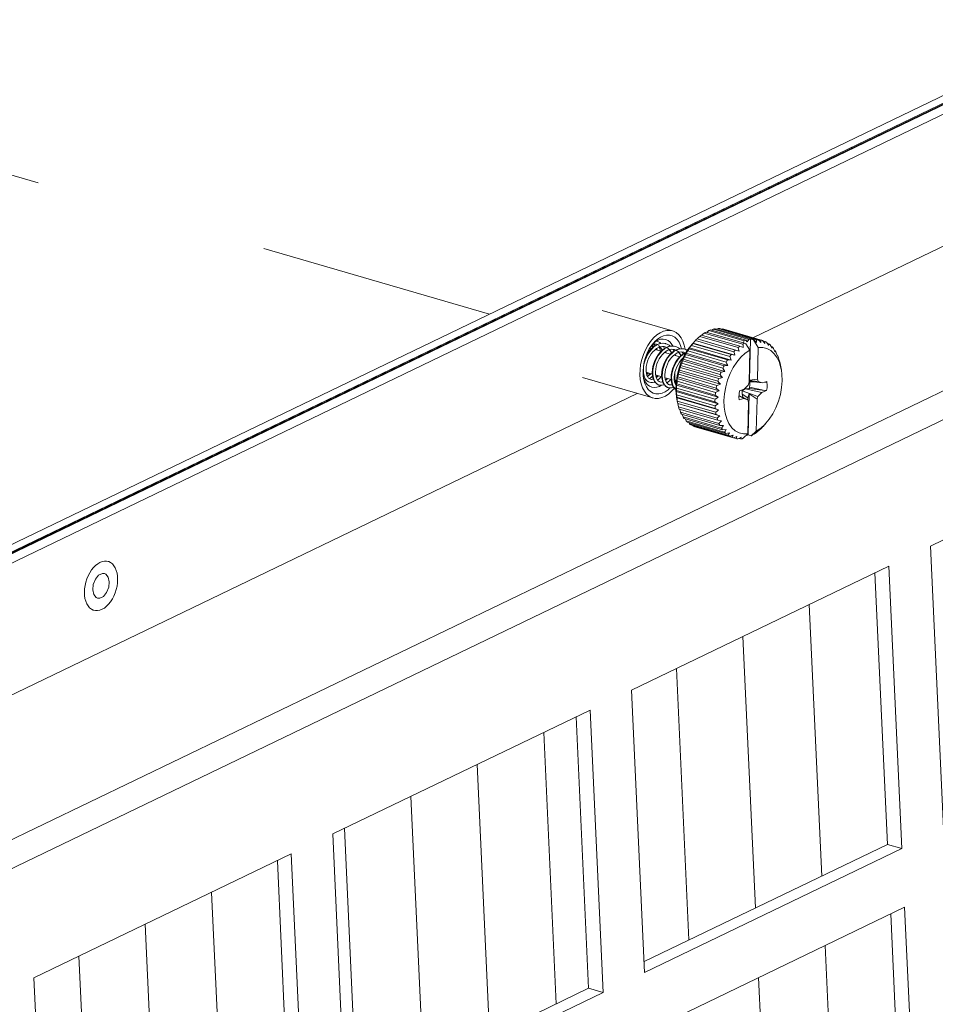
# Model space of a CAD drawing. Header units: millimetres. Extents: x 3925 to 5043, y -86 to 778.
# Tile 166 of 256: x 4690 to 4708, y 94 to 113. Entities that reach past the tile are written whole.
import ezdxf

# ---------------------------------------------------------------- set-up
doc = ezdxf.new("R2010")
doc.units = ezdxf.units.MM
doc.header["$LTSCALE"] = 46.255
doc.linetypes.add('DASHED', pattern=[0.2, 0.1, -0.1])
doc.layers.get('0').update_dxf_attribs({"linetype": 'CONTINUOUS'})
for name, color, linetype in [('H30K-FOG-FILDXF_CONTINUOUS_LINE', 7, 'CONTINUOUS'), ('H30K-SPONGE-DXF_CONTINUOUS_LINE', 7, 'CONTINUOUS'), ('PIN-D3_L3-T1DXF_CONTINUOUS_LINE', 7, 'CONTINUOUS'), ('SW3DPS-52-39DXF_CONTINUOUS_LINE', 7, 'CONTINUOUS')]:
    doc.layers.add(name, color=color, linetype=linetype)

msp = doc.modelspace()

# ---------------------------------------------------------------- linework, layer by layer
at = {"color": 4, "linetype": 'DASHED', "lineweight": 0}
msp.add_line((4699.5398, 107.6591), (4627.91, 128.4934), dxfattribs=at)
at = {"layer": 'H30K-FOG-FILDXF_CONTINUOUS_LINE', "color": 7, "linetype": 'Continuous', "lineweight": 0}
for p, q in [((4676.8592, 96.5845), (4727.7182, 121.0907)), ((4677.1428, 96.502), (4728.0017, 121.0083)), ((4727.4253, 118.1349), (4704.7192, 107.1941)), ((4680.4558, 92.6547), (4732.2943, 117.6329)), ((4680.7552, 92.2259), (4732.5938, 117.2042)), ((4702.4448, 106.0982), (4683.8205, 97.1241)), ((4713.2708, 105.5338), (4708.2094, 103.095)), ((4708.2094, 103.095), (4708.4652, 97.5375)), ((4707.393, 102.7017), (4702.3316, 100.2628)), ((4707.6488, 97.1441), (4707.393, 102.7017)), ((4707.3653, 97.2266), (4707.1194, 102.5698)), ((4691.7439, 102.3421), (4691.7323, 102.2342)), ((4691.7855, 102.4443), (4691.7439, 102.3421)), ((4705.8274, 101.9473), (4706.0733, 96.6041)), ((4704.5212, 101.3179), (4704.7671, 95.9747)), ((4703.2151, 100.6885), (4703.461, 95.3453)), ((4702.3316, 100.2628), (4702.5874, 94.7053)), ((4701.5153, 99.8695), (4696.4539, 97.4307)), ((4701.771, 94.312), (4701.5153, 99.8695)), ((4701.4875, 94.3944), (4701.2416, 99.7376)), ((4700.6027, 99.4298), (4700.8486, 94.0866)), ((4699.2966, 98.8004), (4699.5425, 93.4572)), ((4697.9904, 98.171), (4698.2363, 92.8278)), ((4696.6842, 97.5417), (4696.9301, 92.1985)), ((4696.4539, 97.4307), (4696.7096, 91.8731)), ((4702.5775, 94.9197), (4707.3653, 97.2266)), ((4702.5874, 94.7053), (4707.6488, 97.1441)), ((4707.6488, 97.1441), (4707.3653, 97.2266)), ((4695.6375, 97.0373), (4690.5761, 94.5985)), ((4695.6098, 91.5623), (4695.3638, 96.9054)), ((4695.8933, 91.4798), (4695.6375, 97.0373)), ((4694.0719, 96.2829), (4694.3178, 90.9397)), ((4707.702, 95.9888), (4702.6406, 93.55)), ((4707.9577, 90.4313), (4707.702, 95.9888)), ((4707.6742, 90.5137), (4707.4283, 95.8569)), ((4692.7657, 95.6535), (4693.0116, 90.3104)), ((4706.1364, 95.2344), (4706.3823, 89.8912)), ((4691.4596, 95.0242), (4691.7055, 89.681)), ((4690.5761, 94.5985), (4690.8319, 89.041)), ((4704.8302, 94.605), (4705.0761, 89.2618)), ((4696.6998, 92.0875), (4701.4875, 94.3944)), ((4701.771, 94.312), (4701.4875, 94.3944)), ((4696.7096, 91.8731), (4701.771, 94.312))]:
    msp.add_line(p, q, dxfattribs=at)
for points in [[(4691.9654, 102.5527), (4691.9216, 102.5554), (4691.8489, 102.5204), (4691.7855, 102.4443)], [(4692.0589, 102.3915), (4692.0381, 102.4839), (4691.9891, 102.5424), (4691.9654, 102.5527)], [(4691.8258, 102.073), (4691.8696, 102.0703), (4691.9423, 102.1053), (4692.0057, 102.1814), (4692.0473, 102.2836), (4692.0589, 102.3915)], [(4691.7323, 102.2342), (4691.7531, 102.1418), (4691.8021, 102.0833), (4691.8258, 102.073)]]:
    msp.add_lwpolyline(points, dxfattribs=at)
at = {"layer": 'H30K-SPONGE-DXF_CONTINUOUS_LINE', "color": 7, "linetype": 'Continuous', "lineweight": 0}
for p, q in [((4676.7519, 96.6788), (4727.4475, 121.1064)), ((4676.9409, 96.6238), (4727.6365, 121.0514)), ((4676.9692, 96.6156), (4727.6649, 121.0432)), ((4676.9787, 96.6128), (4727.6743, 121.0404)), ((4727.68, 121.0388), (4676.9844, 96.6112)), ((4676.9844, 96.6112), (4727.68, 121.0388))]:
    msp.add_line(p, q, dxfattribs=at)
at = {"layer": 'PIN-D3_L3-T1DXF_CONTINUOUS_LINE', "color": 7, "linetype": 'Continuous', "lineweight": 0}
for points in [[(4691.756, 101.8328), (4691.7441, 101.8366), (4691.706, 101.8554), (4691.6715, 101.8827), (4691.6411, 101.9181), (4691.6154, 101.9608), (4691.595, 102.01), (4691.5802, 102.0649), (4691.5713, 102.1244), (4691.5684, 102.1874), (4691.5716, 102.2527), (4691.5808, 102.3192), (4691.5959, 102.3856), (4691.6166, 102.4506), (4691.6424, 102.513), (4691.673, 102.5717), (4691.7078, 102.6256), (4691.746, 102.6736), (4691.787, 102.715), (4691.8301, 102.7488), (4691.8744, 102.7745)], [(4692.0352, 102.793), (4692.0062, 102.799), (4691.9632, 102.7999), (4691.919, 102.7917), (4691.8744, 102.7745)], [(4691.9168, 101.8512), (4691.9611, 101.8769), (4692.0042, 101.9107), (4692.0452, 101.9521), (4692.0834, 102.0001), (4692.1182, 102.054), (4692.1488, 102.1127), (4692.1746, 102.1752), (4692.1953, 102.2402), (4692.2104, 102.3065), (4692.2196, 102.373), (4692.2228, 102.4383), (4692.2199, 102.5013), (4692.211, 102.5608), (4692.1962, 102.6157), (4692.1758, 102.665), (4692.1501, 102.7077), (4692.1197, 102.743), (4692.0852, 102.7703), (4692.0471, 102.7891), (4692.0352, 102.793)], [(4691.9168, 101.8512), (4691.8722, 101.8341), (4691.828, 101.8258), (4691.785, 101.8267), (4691.756, 101.8328)]]:
    msp.add_lwpolyline(points, dxfattribs=at)
at = {"layer": 'SW3DPS-52-39DXF_CONTINUOUS_LINE', "color": 7, "linetype": 'Continuous', "lineweight": 0}
for p, q in [((4701.7516, 107.7318), (4703.1367, 107.3289)), ((4703.8521, 107.3343), (4704.5468, 107.1323)), ((4703.8869, 107.3478), (4704.5815, 107.1458)), ((4703.9434, 107.3641), (4703.9075, 107.3418)), ((4703.9434, 107.3641), (4704.638, 107.1621)), ((4703.9778, 107.3705), (4704.7339, 107.1506)), ((4704.0332, 107.3751), (4704.0074, 107.3619)), ((4704.0332, 107.3751), (4704.7892, 107.1552)), ((4704.0665, 107.3743), (4704.8226, 107.1544)), ((4704.1198, 107.3672), (4704.1079, 107.3623)), ((4704.1198, 107.3672), (4704.8759, 107.1473)), ((4704.1491, 107.3599), (4704.9052, 107.14)), ((4702.8223, 107.1309), (4702.822, 107.131)), ((4702.8455, 107.1227), (4702.822, 107.131)), ((4703.5741, 107.1251), (4703.5425, 107.0899)), ((4703.5876, 107.1399), (4703.5741, 107.1251)), ((4703.5876, 107.1399), (4704.3437, 106.92)), ((4703.6222, 107.172), (4703.6193, 107.1725)), ((4703.6193, 107.1725), (4704.3754, 106.9526)), ((4704.4451, 106.9327), (4703.6222, 107.172)), ((4703.6725, 107.2211), (4704.4286, 107.0012)), ((4703.7059, 107.2479), (4704.462, 107.0279)), ((4703.7613, 107.2863), (4704.5174, 107.0664)), ((4703.7957, 107.3067), (4704.5517, 107.0868)), ((4704.5279, 107.0937), (4704.5468, 107.1323)), ((4704.5815, 107.1458), (4704.6078, 107.1125)), ((4704.6078, 107.1125), (4704.638, 107.1621)), ((4704.6507, 106.3586), (4704.6699, 107.1681)), ((4704.6699, 107.1681), (4704.7313, 107.1502)), ((4704.7313, 107.1502), (4704.7339, 107.1506)), ((4704.823, 107.0029), (4704.7313, 107.1502)), ((4704.7339, 107.1506), (4704.7891, 107.1011)), ((4704.8226, 107.1544), (4704.845, 107.13)), ((4704.845, 107.13), (4704.873, 107.0991)), ((4704.9052, 107.14), (4704.9076, 107.1393)), ((4704.9076, 107.1393), (4704.934, 107.1041)), ((4704.9117, 107.1338), (4704.9576, 107.1205)), ((4702.7254, 106.9806), (4702.6901, 106.9908)), ((4702.7277, 107.0483), (4702.7728, 107.1035)), ((4702.7944, 107.0377), (4702.7487, 107.0035)), ((4702.7493, 107.0755), (4702.7515, 107.0759)), ((4702.7515, 107.0759), (4702.7897, 107.0735)), ((4702.7519, 106.9179), (4702.787, 106.9528)), ((4702.7728, 107.1035), (4702.781, 107.1124)), ((4702.787, 106.9528), (4702.8239, 106.9813)), ((4702.7897, 107.0735), (4702.8047, 107.0699)), ((4702.8421, 107.0632), (4702.7944, 107.0377)), ((4702.9104, 106.9267), (4702.7962, 106.9599)), ((4702.8047, 107.0699), (4702.804, 107.0701)), ((4702.8323, 107.058), (4702.8047, 107.0699)), ((4702.8201, 106.9783), (4702.8278, 106.9507)), ((4702.8239, 106.9813), (4702.8617, 107.0025)), ((4702.8904, 107.0793), (4702.8421, 107.0632)), ((4702.9382, 107.0857), (4702.8904, 107.0793)), ((4702.9339, 106.9499), (4702.8913, 106.908)), ((4702.9382, 107.0222), (4702.9755, 107.0195)), ((4703.0015, 107.0787), (4702.9568, 107.085)), ((4702.98, 106.9842), (4702.9597, 107.0206)), ((4702.9755, 107.0195), (4702.9898, 107.0161)), ((4702.9898, 107.0161), (4702.989, 107.0163)), ((4703.027, 107.0002), (4702.9898, 107.0161)), ((4703.007, 107.0772), (4703.0015, 107.0787)), ((4703.0073, 107.0771), (4703.007, 107.0772)), ((4703.0306, 107.0688), (4703.007, 107.0772)), ((4703.1235, 106.9684), (4703.1606, 106.9657)), ((4703.1651, 106.9304), (4703.1447, 106.9668)), ((4703.1606, 106.9657), (4703.1748, 106.9623)), ((4703.192, 107.0234), (4703.1623, 107.0296)), ((4703.1748, 106.9623), (4703.174, 106.9625)), ((4703.2137, 106.9454), (4703.1748, 106.9623)), ((4703.1923, 107.0233), (4703.192, 107.0234)), ((4703.2158, 107.0149), (4703.192, 107.0234)), ((4703.3773, 106.9695), (4703.377, 106.9696)), ((4703.4005, 106.9612), (4703.377, 106.9696)), ((4703.4282, 106.946), (4703.4005, 106.9612)), ((4703.4357, 106.936), (4704.1918, 106.7161)), ((4703.4623, 106.9785), (4704.2184, 106.7586)), ((4704.2914, 106.7553), (4703.4685, 106.9946)), ((4703.5081, 107.0442), (4704.2642, 106.8243)), ((4703.522, 107.0679), (4703.5422, 107.0902)), ((4703.5376, 107.0822), (4704.2937, 106.8623)), ((4704.3654, 106.8506), (4703.5425, 107.0899)), ((4704.3754, 106.9526), (4704.4451, 106.9327)), ((4704.462, 107.0279), (4704.529, 106.9999)), ((4704.5517, 107.0868), (4704.5793, 107.0713)), ((4704.5793, 107.0713), (4704.6569, 106.9466)), ((4704.6421, 106.3221), (4704.6569, 106.9466)), ((4704.823, 107.0029), (4704.8082, 106.3784)), ((4704.934, 107.1041), (4704.9527, 107.079)), ((4704.9871, 107.1054), (4704.9998, 107.085)), ((4705.0693, 106.9412), (4704.9933, 106.9827)), ((4704.9998, 107.085), (4705.0329, 107.0754)), ((4704.9998, 107.085), (4705.0268, 107.0412)), ((4705.0595, 107.0536), (4705.077, 107.0196)), ((4705.077, 107.0196), (4705.1003, 107.0128)), ((4705.077, 107.0196), (4705.0936, 106.9865)), ((4705.1235, 106.9847), (4705.1428, 106.9386)), ((4705.1428, 106.9386), (4705.1584, 106.9341)), ((4705.1428, 106.9386), (4705.1521, 106.9159)), ((4702.8913, 106.908), (4702.8526, 106.8597)), ((4702.9372, 106.8644), (4702.9723, 106.8993)), ((4703.0954, 106.8729), (4702.9812, 106.9061)), ((4703.0081, 106.8983), (4703.0026, 106.9226)), ((4703.1217, 106.81), (4703.1567, 106.845)), ((4703.2804, 106.8191), (4703.1663, 106.8523)), ((4703.1931, 106.8445), (4703.1875, 106.8687)), ((4703.3068, 106.7563), (4703.3401, 106.7895)), ((4703.308, 106.9145), (4703.3453, 106.9119)), ((4703.35, 106.8766), (4703.3297, 106.913)), ((4703.337, 106.7397), (4704.0931, 106.5197)), ((4704.1662, 106.5325), (4703.3433, 106.7719)), ((4703.3453, 106.9119), (4703.3597, 106.9085)), ((4703.3597, 106.9085), (4703.3591, 106.9087)), ((4703.3875, 106.8966), (4703.3597, 106.9085)), ((4703.3718, 106.8174), (4704.1279, 106.5975)), ((4703.395, 106.8636), (4704.1511, 106.6437)), ((4703.402, 106.9034), (4703.3972, 106.9018)), ((4704.2246, 106.6485), (4703.4017, 106.8879)), ((4704.2184, 106.7586), (4704.2914, 106.7553)), ((4704.2937, 106.8623), (4704.3654, 106.8506)), ((4705.1778, 106.9002), (4705.1897, 106.865)), ((4705.1897, 106.865), (4705.2009, 106.8308)), ((4705.1968, 106.8434), (4705.2062, 106.8406)), ((4705.2214, 106.8016), (4705.2306, 106.7668)), ((4705.2306, 106.7668), (4705.2392, 106.7328)), ((4702.741, 106.5677), (4702.7378, 106.5091)), ((4703.2741, 106.5583), (4704.0301, 106.3383)), ((4703.2893, 106.6091), (4704.0454, 106.3892)), ((4704.1174, 106.4094), (4703.2945, 106.6488)), ((4703.3176, 106.6907), (4704.0736, 106.4708)), ((4704.1511, 106.6437), (4704.2246, 106.6485)), ((4705.2385, 106.7355), (4705.2427, 106.7343)), ((4705.2662, 106.6239), (4705.2667, 106.6217)), ((4705.2779, 106.5572), (4705.2667, 106.6217)), ((4701.3675, 106.4115), (4702.7527, 106.0086)), ((4702.5575, 106.5022), (4702.5667, 106.4565)), ((4702.5586, 106.4666), (4702.5636, 106.4721)), ((4702.5714, 106.4439), (4702.5603, 106.4409)), ((4702.5607, 106.4382), (4702.5724, 106.4414)), ((4702.579, 106.3755), (4702.5615, 106.4319)), ((4702.5797, 106.422), (4702.5647, 106.4216)), ((4702.5667, 106.4565), (4702.5835, 106.4116)), ((4702.5835, 106.4116), (4702.6064, 106.374)), ((4702.7397, 106.4804), (4702.6199, 106.5152)), ((4702.6343, 106.4538), (4702.6236, 106.4901)), ((4702.649, 106.4238), (4702.6343, 106.4538)), ((4702.6674, 106.4004), (4702.649, 106.4238)), ((4702.6895, 106.3841), (4702.6674, 106.4004)), ((4702.7042, 106.3783), (4702.6895, 106.3841)), ((4702.703, 106.3786), (4702.7042, 106.3783)), ((4702.7378, 106.5091), (4702.7414, 106.4536)), ((4702.7414, 106.4536), (4702.7517, 106.4027)), ((4702.7517, 106.4027), (4702.7685, 106.3579)), ((4702.8087, 106.436), (4702.8025, 106.478)), ((4702.9247, 106.4266), (4702.8049, 106.4614)), ((4702.8195, 106.3996), (4702.8087, 106.436)), ((4703.1097, 106.3728), (4702.9899, 106.4076)), ((4703.0044, 106.3461), (4702.9937, 106.3822)), ((4703.1742, 106.4505), (4703.1747, 106.4476)), ((4703.1747, 106.4476), (4703.1856, 106.3847)), ((4703.1943, 106.3482), (4703.1749, 106.3538)), ((4703.18, 106.4644), (4703.1844, 106.5133)), ((4704.0523, 106.1518), (4703.2294, 106.3911)), ((4703.2422, 106.4228), (4703.9982, 106.2028)), ((4703.2529, 106.4745), (4704.009, 106.2545)), ((4704.0792, 106.2817), (4703.2563, 106.521)), ((4704.0931, 106.5197), (4704.1662, 106.5325)), ((4704.6428, 106.3524), (4704.8239, 106.3314)), ((4704.6434, 106.3803), (4704.6507, 106.3586)), ((4704.6507, 106.3586), (4704.8082, 106.3784)), ((4704.8082, 106.3784), (4704.8239, 106.3314)), ((4702.6633, 106.3266), (4702.6857, 106.3176)), ((4702.6656, 106.3251), (4702.686, 106.3175)), ((4702.6857, 106.3176), (4702.686, 106.3175)), ((4702.8079, 106.3052), (4702.836, 106.2802)), ((4702.836, 106.2802), (4702.8707, 106.2637)), ((4702.8505, 106.2714), (4702.871, 106.2636)), ((4702.8707, 106.2637), (4702.871, 106.2636)), ((4702.888, 106.3248), (4702.8892, 106.3245)), ((4702.937, 106.3481), (4702.9538, 106.3034)), ((4703.0356, 106.2175), (4703.056, 106.2098)), ((4703.0557, 106.2099), (4703.056, 106.2098)), ((4703.073, 106.271), (4703.0742, 106.2707)), ((4703.1217, 106.2953), (4703.1386, 106.2502)), ((4703.1965, 106.3425), (4703.1814, 106.3193)), ((4704.0372, 106.0222), (4703.2143, 106.2615)), ((4703.2166, 106.2035), (4703.9727, 105.9836)), ((4703.2225, 106.2868), (4703.9786, 106.0669)), ((4703.2285, 106.3384), (4703.9846, 106.1185)), ((4704.0523, 106.1518), (4703.9982, 106.2028)), ((4704.4524, 106.1515), (4704.5456, 106.1854)), ((4704.5638, 106.1866), (4704.5439, 106.1752)), ((4704.5456, 106.1854), (4704.6239, 106.2637)), ((4704.6468, 106.1958), (4704.5638, 106.1866)), ((4704.8952, 106.1191), (4704.5638, 106.1866)), ((4704.6239, 106.2637), (4704.6421, 106.3221)), ((4704.8996, 106.3053), (4704.6425, 106.3417)), ((4704.6468, 106.1958), (4704.9535, 106.1574)), ((4704.9535, 106.1574), (4704.6505, 106.2207)), ((4704.6536, 106.3401), (4704.6547, 106.329)), ((4704.7485, 106.3267), (4704.6547, 106.329)), ((4704.8239, 106.3314), (4704.8996, 106.3053)), ((4704.8996, 106.3053), (4704.9929, 106.3346)), ((4704.9945, 106.3207), (4704.952, 106.3217)), ((4704.9535, 106.1574), (4704.9541, 106.1573)), ((4704.9541, 106.1573), (4704.9884, 106.153)), ((4704.9929, 106.3346), (4704.9945, 106.3207)), ((4704.0342, 105.8955), (4703.2113, 106.1349)), ((4703.2154, 106.153), (4703.9715, 105.9331)), ((4703.2174, 106.0724), (4703.9735, 105.8525)), ((4703.2178, 106.0223), (4703.2308, 105.9477)), ((4703.2205, 106.0188), (4703.2204, 106.0135)), ((4704.0433, 105.7742), (4703.2204, 106.0135)), ((4703.221, 106.0241), (4703.2205, 106.0188)), ((4703.221, 106.0241), (4703.9771, 105.8042)), ((4704.0372, 106.0222), (4703.9786, 106.0669)), ((4704.4481, 105.9701), (4704.4432, 106.0281)), ((4704.4438, 106.0509), (4704.5412, 105.9992)), ((4704.444, 106.06), (4704.617, 105.9732)), ((4704.5412, 105.9992), (4704.4481, 105.9701)), ((4704.6196, 106.0133), (4704.5042, 106.0834)), ((4704.817, 106.0409), (4704.5083, 106.1523)), ((4704.617, 105.9732), (4704.5412, 105.9992)), ((4704.6327, 105.9261), (4704.617, 105.9732)), ((4704.6196, 106.0133), (4704.6181, 105.9699)), ((4704.6444, 106.093), (4704.6196, 106.0133)), ((4704.6252, 105.2834), (4704.6444, 106.093)), ((4704.7988, 105.9824), (4704.6444, 106.093)), ((4704.7988, 105.9824), (4704.784, 105.3579)), ((4704.817, 106.0409), (4704.7988, 105.9824)), ((4704.8952, 106.1191), (4704.817, 106.0409)), ((4704.9884, 106.153), (4704.8952, 106.1191)), ((4703.2309, 105.9477), (4703.987, 105.7278)), ((4703.2327, 105.937), (4703.2309, 105.9477)), ((4703.2393, 105.9024), (4703.9954, 105.6825)), ((4704.0645, 105.6605), (4703.2416, 105.8999)), ((4703.2568, 105.8318), (4704.0129, 105.6118)), ((4703.2699, 105.7905), (4704.026, 105.5706)), ((4704.0342, 105.8955), (4703.9715, 105.9331)), ((4704.0433, 105.7742), (4703.9771, 105.8042)), ((4704.6179, 105.3017), (4704.6327, 105.9261)), ((4703.2947, 105.7269), (4704.0508, 105.507)), ((4703.3121, 105.6904), (4704.0682, 105.4705)), ((4703.3438, 105.6351), (4704.0999, 105.4152)), ((4703.3652, 105.6041), (4704.1213, 105.3842)), ((4703.3844, 105.5985), (4703.4031, 105.5583)), ((4704.0645, 105.6605), (4703.9954, 105.6825)), ((4703.4031, 105.5583), (4704.1592, 105.3383)), ((4703.4281, 105.5333), (4704.1842, 105.3133)), ((4703.456, 105.5251), (4703.4715, 105.4977)), ((4703.4715, 105.4977), (4704.2276, 105.2778)), ((4703.4996, 105.4793), (4704.2557, 105.2594)), ((4703.5386, 105.4679), (4703.5476, 105.4548)), ((4703.5476, 105.4548), (4704.3037, 105.2349)), ((4703.5783, 105.4433), (4704.3344, 105.2233)), ((4704.0972, 105.5568), (4704.026, 105.5706)), ((4704.1409, 105.465), (4704.0682, 105.4705)), ((4704.1947, 105.387), (4704.1213, 105.3842)), ((4704.8501, 105.3819), (4704.8337, 105.3673)), ((4704.8663, 105.3971), (4704.8501, 105.3819)), ((4704.9738, 105.5116), (4704.9177, 105.4499)), ((4704.2182, 105.3183), (4704.1842, 105.3133)), ((4704.2575, 105.3241), (4704.2182, 105.3183)), ((4704.3281, 105.2778), (4704.2557, 105.2594)), ((4704.3679, 105.2353), (4704.3344, 105.2233)), ((4704.3375, 105.2245), (4704.3861, 105.2103)), ((4704.4052, 105.2488), (4704.3679, 105.2353)), ((4704.4381, 105.2148), (4704.4188, 105.2059)), ((4704.4872, 105.2377), (4704.4381, 105.2148)), ((4704.4381, 105.2148), (4704.4732, 105.2046)), ((4704.5355, 105.2235), (4704.5072, 105.2075)), ((4704.6179, 105.3017), (4704.5355, 105.2235)), ((4704.5848, 105.2702), (4704.5931, 105.2678)), ((4704.5931, 105.2678), (4704.5879, 105.2732)), ((4704.6252, 105.2834), (4704.6866, 105.2656)), ((4704.6866, 105.2656), (4704.784, 105.3579)), ((4704.6892, 105.2669), (4704.6866, 105.2656)), ((4704.7348, 105.3031), (4704.7453, 105.3)), ((4704.7623, 105.3115), (4704.7453, 105.3)), ((4704.7792, 105.3236), (4704.7623, 105.3115)), ((4704.8286, 105.3687), (4704.8337, 105.3673))]:
    msp.add_line(p, q, dxfattribs=at)
for points in [[(4702.9602, 107.3219), (4702.893, 107.2919), (4702.827, 107.248), (4702.7635, 107.1912), (4702.7042, 107.1226), (4702.6502, 107.044)], [(4703.1367, 107.3289), (4703.092, 107.3378), (4703.027, 107.3373), (4702.9602, 107.3219)], [(4703.3858, 106.9665), (4703.369, 107.0491), (4703.3419, 107.1272), (4703.3059, 107.1951), (4703.2619, 107.2511), (4703.2108, 107.2942), (4703.1538, 107.3233), (4703.1367, 107.3289)], [(4703.8521, 107.3343), (4703.8218, 107.3121), (4703.8092, 107.3027)], [(4703.8521, 107.3343), (4703.8695, 107.3414), (4703.8869, 107.3478)], [(4703.9434, 107.3641), (4703.9606, 107.3677), (4703.9778, 107.3705)], [(4704.0332, 107.3751), (4704.0499, 107.3751), (4704.0665, 107.3743)], [(4704.1198, 107.3672), (4704.1357, 107.3635), (4704.1491, 107.3599)], [(4702.7511, 107.077), (4702.7977, 107.1155), (4702.8501, 107.1458), (4702.9029, 107.1637), (4702.9547, 107.1687), (4703.002, 107.1613)], [(4702.781, 107.1124), (4702.8383, 107.1653), (4702.8982, 107.2059), (4702.959, 107.2331), (4703.0195, 107.2465), (4703.078, 107.2458), (4703.1333, 107.2309), (4703.184, 107.2023), (4703.2289, 107.1605), (4703.2669, 107.1065), (4703.2967, 107.0424), (4703.3155, 106.9775)], [(4703.002, 107.1613), (4703.0496, 107.1399), (4703.0902, 107.1069), (4703.1246, 107.0626), (4703.1407, 107.0306)], [(4703.5876, 107.1399), (4703.6033, 107.1565), (4703.6193, 107.1725)], [(4703.6725, 107.2211), (4703.6469, 107.1963), (4703.6222, 107.172)], [(4703.6725, 107.2211), (4703.6891, 107.2348), (4703.7059, 107.2479)], [(4703.7613, 107.2863), (4703.7332, 107.2626), (4703.7135, 107.2457)], [(4703.7613, 107.2863), (4703.7784, 107.2968), (4703.7957, 107.3067)], [(4704.5815, 107.1458), (4704.5641, 107.1394), (4704.5468, 107.1323)], [(4704.6699, 107.1681), (4704.6539, 107.1654), (4704.638, 107.1621)], [(4704.7891, 107.1011), (4704.7893, 107.1278), (4704.7892, 107.1552)], [(4704.7892, 107.1552), (4704.806, 107.1552), (4704.8226, 107.1544)], [(4704.873, 107.0991), (4704.8746, 107.1228), (4704.8759, 107.1473)], [(4704.8759, 107.1473), (4704.8918, 107.1436), (4704.9052, 107.14)], [(4702.6502, 107.044), (4702.6028, 106.9569), (4702.563, 106.8635), (4702.5318, 106.7656), (4702.5097, 106.6656), (4702.4974, 106.5657)], [(4702.5564, 106.5372), (4702.5632, 106.6269), (4702.5795, 106.7179), (4702.6047, 106.8075), (4702.6382, 106.8934), (4702.6796, 106.9747), (4702.7277, 107.0483)], [(4702.7709, 107.012), (4702.7282, 106.9719), (4702.6889, 106.9249), (4702.6538, 106.872), (4702.6236, 106.8146), (4702.5991, 106.7541), (4702.5808, 106.6923), (4702.5691, 106.6309), (4702.5641, 106.5711)], [(4702.7487, 107.0035), (4702.7062, 106.9617), (4702.6677, 106.9135), (4702.6338, 106.8601), (4702.6052, 106.8028), (4702.5982, 106.7842)], [(4702.7344, 106.9894), (4702.7338, 107.0057), (4702.7271, 107.0475)], [(4702.7364, 107.059), (4702.755, 107.031), (4702.7626, 107.0139)], [(4702.7678, 107.0178), (4702.7654, 107.0232), (4702.7421, 107.058), (4702.7385, 107.0615)], [(4702.932, 106.937), (4702.8908, 106.8927), (4702.8536, 106.842), (4702.8212, 106.7865), (4702.7941, 106.727), (4702.773, 106.6655), (4702.7584, 106.6035), (4702.7504, 106.5426), (4702.7492, 106.4842)], [(4702.7534, 107.0758), (4702.7572, 107.0735), (4702.7823, 107.0485), (4702.7911, 107.0352)], [(4702.7941, 107.0375), (4702.7828, 107.0525), (4702.7559, 107.0756)], [(4702.863, 107.0674), (4702.8161, 107.0441), (4702.7709, 107.012)], [(4702.804, 107.0701), (4702.8196, 107.0647), (4702.832, 107.0578)], [(4702.8371, 106.9481), (4702.8271, 106.9801), (4702.826, 106.9824)], [(4702.9081, 107.0817), (4702.886, 107.1004), (4702.8455, 107.1227)], [(4702.8617, 107.0025), (4702.8999, 107.0163), (4702.9382, 107.0222)], [(4702.933, 106.949), (4702.9305, 106.9553), (4702.9064, 106.9953), (4702.8773, 107.0281), (4702.8618, 107.0396)], [(4702.9568, 107.085), (4702.9102, 107.0812), (4702.863, 107.0674)], [(4702.8966, 106.9307), (4702.8917, 106.9596), (4702.8766, 107.0079)], [(4702.8879, 107.012), (4702.9058, 106.9886), (4702.926, 106.9502), (4702.9282, 106.9442)], [(4703.0223, 107.002), (4702.9763, 106.9739), (4702.932, 106.937)], [(4703.027, 107.0094), (4702.9795, 106.984), (4702.9339, 106.9499)], [(4703.0073, 107.0771), (4702.9844, 107.0825), (4702.9382, 107.0857)], [(4702.9723, 106.8993), (4703.0092, 106.9276), (4703.0469, 106.9488)], [(4702.989, 107.0163), (4703.0046, 107.0109), (4703.017, 107.004)], [(4703.1623, 107.0296), (4703.1165, 107.0303), (4703.0695, 107.0211), (4703.0223, 107.002)], [(4703.1229, 107.0319), (4703.0752, 107.0255), (4703.027, 107.0094)], [(4703.1179, 106.8951), (4703.1143, 106.9039), (4703.0898, 106.9436), (4703.0605, 106.976), (4703.027, 107.0002)], [(4703.0931, 107.0279), (4703.0709, 107.0467), (4703.0306, 107.0688)], [(4703.0469, 106.9488), (4703.0852, 106.9626), (4703.1235, 106.9684)], [(4703.0729, 106.9582), (4703.0907, 106.9349), (4703.111, 106.8965), (4703.1132, 106.8904)], [(4703.2118, 106.9555), (4703.1642, 106.9299), (4703.1187, 106.8958)], [(4703.1923, 107.0233), (4703.1692, 107.0287), (4703.1229, 107.0319)], [(4703.2186, 106.9537), (4703.1724, 106.9278), (4703.1278, 106.8932)], [(4703.1655, 106.9645), (4703.1715, 106.9451), (4703.1732, 106.9348)], [(4703.174, 106.9625), (4703.1897, 106.957), (4703.202, 106.9502)], [(4703.3081, 106.9781), (4703.2602, 106.9716), (4703.2118, 106.9555)], [(4703.303, 106.8413), (4703.3004, 106.8479), (4703.2762, 106.8878), (4703.2471, 106.9206), (4703.2137, 106.9454)], [(4703.2781, 106.974), (4703.2563, 106.9926), (4703.2158, 107.0149)], [(4703.3575, 106.9741), (4703.3125, 106.9772), (4703.2657, 106.9703), (4703.2186, 106.9537)], [(4703.307, 106.7196), (4703.3676, 106.8476), (4703.4393, 106.9641), (4703.522, 107.0679)], [(4703.3773, 106.9695), (4703.3544, 106.9748), (4703.3081, 106.9781)], [(4703.4357, 106.936), (4703.4183, 106.9118), (4703.4017, 106.8879)], [(4703.4357, 106.936), (4703.4489, 106.9575), (4703.4623, 106.9785)], [(4703.4685, 106.9946), (4703.4653, 106.9867), (4703.4623, 106.9785)], [(4703.5081, 107.0442), (4703.4879, 107.0192), (4703.4685, 106.9946)], [(4703.5081, 107.0442), (4703.5227, 107.0634), (4703.5376, 107.0822)], [(4703.5425, 107.0899), (4703.5399, 107.0862), (4703.5376, 107.0822)], [(4704.6569, 106.9466), (4704.5679, 106.8874), (4704.4828, 106.8098), (4704.4036, 106.7158), (4704.3323, 106.6076), (4704.2708, 106.4881), (4704.2205, 106.3601), (4704.1827, 106.227), (4704.1584, 106.092), (4704.1481, 105.9585), (4704.1522, 105.8298), (4704.1704, 105.7092), (4704.2025, 105.5997), (4704.2475, 105.504), (4704.3043, 105.4246), (4704.3715, 105.3633), (4704.4475, 105.3218), (4704.5303, 105.3011), (4704.6179, 105.3017)], [(4704.3437, 106.92), (4704.3594, 106.9366), (4704.3754, 106.9526)], [(4704.4286, 107.0012), (4704.4452, 107.0149), (4704.462, 107.0279)], [(4704.4451, 106.9327), (4704.4371, 106.9665), (4704.4286, 107.0012)], [(4704.5174, 107.0664), (4704.5345, 107.0769), (4704.5517, 107.0868)], [(4704.529, 106.9999), (4704.5234, 107.0327), (4704.5174, 107.0664)], [(4704.9933, 106.9827), (4704.9105, 107.0035), (4704.823, 107.0029)], [(4704.9527, 107.079), (4704.9553, 107.0994), (4704.9576, 107.1205)], [(4704.9576, 107.1205), (4704.9725, 107.1133), (4704.9871, 107.1054)], [(4705.0268, 107.0412), (4705.03, 107.0581), (4705.0329, 107.0754)], [(4705.0329, 107.0754), (4705.0464, 107.0648), (4705.0595, 107.0536)], [(4705.2779, 106.5572), (4705.2704, 106.5953), (4705.2384, 106.7048), (4705.1934, 106.8005), (4705.1366, 106.88), (4705.0693, 106.9412)], [(4705.0936, 106.9865), (4705.0971, 106.9995), (4705.1003, 107.0128)], [(4705.1003, 107.0128), (4705.1121, 106.9991), (4705.1235, 106.9847)], [(4705.1521, 106.9159), (4705.1554, 106.9248), (4705.1584, 106.9341)], [(4705.1584, 106.9341), (4705.1683, 106.9174), (4705.1778, 106.9002)], [(4702.6236, 106.4901), (4702.6175, 106.5319), (4702.6163, 106.5782), (4702.6206, 106.6277), (4702.6302, 106.6792), (4702.6453, 106.7314), (4702.6655, 106.7827), (4702.6905, 106.8318), (4702.7195, 106.8772), (4702.7519, 106.9179)], [(4702.8526, 106.8597), (4702.8186, 106.8061), (4702.79, 106.7486), (4702.7673, 106.6887), (4702.7509, 106.628), (4702.741, 106.5677)], [(4702.8025, 106.478), (4702.8014, 106.5244), (4702.8056, 106.5741), (4702.8154, 106.6258), (4702.8305, 106.6781), (4702.8508, 106.7294), (4702.8757, 106.7784)], [(4702.8757, 106.7784), (4702.9048, 106.8238), (4702.9372, 106.8644)], [(4703.0375, 106.8057), (4703.0036, 106.7522), (4702.9751, 106.6949), (4702.9524, 106.6351), (4702.936, 106.5743), (4702.926, 106.5137), (4702.9228, 106.4549)], [(4703.1278, 106.8932), (4703.086, 106.8509), (4703.0479, 106.802), (4703.0143, 106.7479), (4702.9859, 106.6897), (4702.9633, 106.629), (4702.9468, 106.5671), (4702.937, 106.5057), (4702.9339, 106.4467)], [(4702.9937, 106.3822), (4702.9875, 106.4239), (4702.9863, 106.4702), (4702.9905, 106.5198), (4703.0002, 106.5714), (4703.0153, 106.6236), (4703.0354, 106.6748), (4703.0603, 106.7238), (4703.0893, 106.7693), (4703.1217, 106.81)], [(4703.1187, 106.8958), (4703.0762, 106.8541), (4703.0375, 106.8057)], [(4703.2231, 106.7527), (4703.1892, 106.6993), (4703.1606, 106.6422), (4703.1378, 106.5826), (4703.1213, 106.5218), (4703.1112, 106.4612), (4703.1078, 106.4023)], [(4703.3972, 106.8956), (4703.3776, 106.8865), (4703.332, 106.8555), (4703.2887, 106.8163), (4703.2488, 106.7699), (4703.2128, 106.7173), (4703.1819, 106.66), (4703.1566, 106.5997), (4703.1376, 106.5379), (4703.1251, 106.4763), (4703.1193, 106.4161), (4703.1202, 106.3588), (4703.1277, 106.3062), (4703.1416, 106.2596), (4703.1612, 106.2202), (4703.1861, 106.189), (4703.2036, 106.1757)], [(4703.1567, 106.845), (4703.1937, 106.8735), (4703.2316, 106.8949)], [(4703.1714, 106.417), (4703.1756, 106.4665), (4703.1853, 106.518), (4703.2004, 106.57), (4703.2205, 106.6213), (4703.2454, 106.6702), (4703.2744, 106.7156), (4703.3068, 106.7563)], [(4703.3041, 106.8424), (4703.2617, 106.8008), (4703.2231, 106.7527)], [(4703.2316, 106.8949), (4703.2698, 106.9086), (4703.308, 106.9145)], [(4703.2579, 106.9044), (4703.2757, 106.881), (4703.2961, 106.8425), (4703.2982, 106.8366)], [(4703.3972, 106.9018), (4703.3496, 106.8764), (4703.3041, 106.8424)], [(4703.3176, 106.6907), (4703.3271, 106.7153), (4703.337, 106.7397)], [(4703.3433, 106.7719), (4703.34, 106.756), (4703.337, 106.7397)], [(4703.3718, 106.8174), (4703.3572, 106.7944), (4703.3433, 106.7719)], [(4703.3591, 106.9087), (4703.3745, 106.9033), (4703.387, 106.8964)], [(4703.3718, 106.8174), (4703.3832, 106.8407), (4703.395, 106.8636)], [(4703.4017, 106.8879), (4703.3982, 106.8759), (4703.395, 106.8636)], [(4704.1918, 106.7161), (4704.205, 106.7376), (4704.2184, 106.7586)], [(4704.2642, 106.8243), (4704.2788, 106.8435), (4704.2937, 106.8623)], [(4704.2914, 106.7553), (4704.2781, 106.7893), (4704.2642, 106.8243)], [(4704.3654, 106.8506), (4704.3548, 106.8848), (4704.3437, 106.92)], [(4705.2009, 106.8308), (4705.2037, 106.8356), (4705.2062, 106.8406)], [(4705.2062, 106.8406), (4705.214, 106.8214), (4705.2214, 106.8016)], [(4702.4974, 106.5657), (4702.4951, 106.4681), (4702.5029, 106.375), (4702.5205, 106.2884), (4702.5475, 106.2103), (4702.5835, 106.1425), (4702.6275, 106.0864), (4702.6786, 106.0433), (4702.7356, 106.0142), (4702.7527, 106.0086)], [(4702.5641, 106.5711), (4702.5657, 106.5143), (4702.5739, 106.4623), (4702.5883, 106.4166), (4702.6085, 106.3781), (4702.6337, 106.3479), (4702.6633, 106.3266)], [(4703.2066, 106.3027), (4703.2253, 106.4434), (4703.2591, 106.5836), (4703.307, 106.7196)], [(4703.2741, 106.5583), (4703.2649, 106.5395), (4703.2563, 106.521)], [(4703.2741, 106.5583), (4703.2815, 106.5837), (4703.2893, 106.6091)], [(4703.2945, 106.6488), (4703.2918, 106.6292), (4703.2893, 106.6091)], [(4703.3176, 106.6907), (4703.3057, 106.6695), (4703.2945, 106.6488)], [(4704.1279, 106.5975), (4704.1393, 106.6208), (4704.1511, 106.6437)], [(4704.1662, 106.5325), (4704.1474, 106.5646), (4704.1279, 106.5975)], [(4704.2246, 106.6485), (4704.2086, 106.6819), (4704.1918, 106.7161)], [(4704.9738, 105.5116), (4705.0373, 105.5888), (4705.1085, 105.6969), (4705.1701, 105.8165), (4705.2204, 105.9444), (4705.2581, 106.0776), (4705.2825, 106.2126), (4705.2927, 106.3461), (4705.2887, 106.4747), (4705.2779, 106.5572)], [(4705.2392, 106.7328), (4705.2411, 106.7335), (4705.2427, 106.7343)], [(4705.2428, 106.7337), (4705.2483, 106.7128), (4705.2534, 106.691)], [(4705.2534, 106.691), (4705.2601, 106.657), (4705.2662, 106.6239)], [(4702.5664, 106.394), (4702.5591, 106.4502), (4702.5564, 106.5372)], [(4702.5647, 106.4216), (4702.5739, 106.4201), (4702.5802, 106.4207)], [(4702.5928, 106.2951), (4702.5714, 106.3688), (4702.5664, 106.394)], [(4702.7289, 106.2223), (4702.6813, 106.2437), (4702.6408, 106.2767), (4702.6063, 106.321), (4702.579, 106.3755)], [(4702.5877, 106.3581), (4702.5896, 106.358), (4702.6165, 106.3635)], [(4702.6064, 106.374), (4702.6341, 106.3451), (4702.6656, 106.3251)], [(4702.658, 106.5042), (4702.6386, 106.4849), (4702.6276, 106.4766)], [(4702.6297, 106.4694), (4702.6571, 106.4905), (4702.6676, 106.5014)], [(4702.7061, 106.4902), (4702.6868, 106.4709), (4702.6551, 106.4472), (4702.6411, 106.4401)], [(4702.6435, 106.4351), (4702.6447, 106.4355), (4702.6803, 106.4564), (4702.7148, 106.4854), (4702.7163, 106.4872)], [(4702.6817, 106.3899), (4702.7155, 106.4123), (4702.7444, 106.4387)], [(4702.7594, 106.3823), (4702.7468, 106.3778), (4702.7195, 106.3756), (4702.7042, 106.3784)], [(4702.7042, 106.3783), (4702.7325, 106.3746), (4702.7606, 106.379)], [(4702.7492, 106.4842), (4702.7546, 106.43), (4702.7665, 106.3812), (4702.7845, 106.3392), (4702.8079, 106.3052)], [(4702.7685, 106.3579), (4702.7913, 106.3203), (4702.8191, 106.2913), (4702.8505, 106.2714)], [(4702.8476, 106.449), (4702.8316, 106.4305), (4702.8147, 106.4156)], [(4702.817, 106.4079), (4702.8286, 106.4162), (4702.8584, 106.4459)], [(4702.8524, 106.3466), (4702.8342, 106.3698), (4702.8195, 106.3996)], [(4702.8436, 106.3578), (4702.8608, 106.3708), (4702.8966, 106.4079), (4702.9128, 106.43)], [(4702.9228, 106.4549), (4702.9265, 106.3991), (4702.937, 106.3481)], [(4702.9339, 106.4467), (4702.9374, 106.3913), (4702.9473, 106.3415), (4702.9632, 106.2978), (4702.9848, 106.2615), (4703.0113, 106.2336)], [(4703.0326, 106.3952), (4703.0164, 106.3764), (4702.9997, 106.3618)], [(4703.002, 106.3542), (4703.0152, 106.3637), (4703.0432, 106.3921)], [(4703.0286, 106.304), (4703.0468, 106.3178), (4703.0827, 106.3555), (4703.0978, 106.3762)], [(4703.1078, 106.4023), (4703.1113, 106.3465), (4703.1217, 106.2953)], [(4703.1894, 106.2922), (4703.1786, 106.3286), (4703.1725, 106.3706), (4703.1714, 106.417)], [(4703.1856, 106.3847), (4703.1827, 106.4046), (4703.18, 106.4644)], [(4703.208, 106.3133), (4703.1936, 106.3499), (4703.1856, 106.3847)], [(4703.2294, 106.3911), (4703.2288, 106.3651), (4703.2285, 106.3384)], [(4703.2422, 106.4228), (4703.2355, 106.4068), (4703.2294, 106.3911)], [(4703.2422, 106.4228), (4703.2473, 106.4486), (4703.2529, 106.4745)], [(4703.2563, 106.521), (4703.2544, 106.4981), (4703.2529, 106.4745)], [(4704.0301, 106.3383), (4704.0375, 106.3638), (4704.0454, 106.3892)], [(4704.0454, 106.3892), (4704.082, 106.3994), (4704.1174, 106.4094)], [(4704.0736, 106.4708), (4704.0832, 106.4954), (4704.0931, 106.5197)], [(4704.1174, 106.4094), (4704.096, 106.4397), (4704.0736, 106.4708)], [(4703.087, 106.2054), (4703.0511, 106.1722), (4702.9913, 106.1317), (4702.9304, 106.1044), (4702.87, 106.091), (4702.8114, 106.0917), (4702.7561, 106.1066), (4702.7054, 106.1353), (4702.6605, 106.1771), (4702.6225, 106.231), (4702.5928, 106.2951)], [(4702.6857, 106.3176), (4702.708, 106.313), (4702.7451, 106.3131), (4702.784, 106.3229), (4702.7884, 106.3251)], [(4702.918, 106.2593), (4702.8809, 106.2378), (4702.8281, 106.2199), (4702.7763, 106.2149), (4702.7289, 106.2223)], [(4702.8892, 106.3245), (4702.8746, 106.3302), (4702.8524, 106.3466)], [(4702.8707, 106.2637), (4702.8931, 106.2591), (4702.9302, 106.2593), (4702.9689, 106.269), (4702.9735, 106.2713)], [(4702.9444, 106.3285), (4702.9319, 106.324), (4702.9044, 106.3218), (4702.8892, 106.3246)], [(4702.8892, 106.3245), (4702.9179, 106.3208), (4702.9456, 106.3253)], [(4702.9292, 106.0156), (4702.9964, 106.0456), (4703.0625, 106.0895), (4703.1259, 106.1464), (4703.1729, 106.2006)], [(4702.9538, 106.3034), (4702.9766, 106.2661), (4703.0043, 106.2373), (4703.0356, 106.2175)], [(4703.0374, 106.2928), (4703.019, 106.3162), (4703.0044, 106.3461)], [(4703.0113, 106.2336), (4703.0418, 106.2149), (4703.0557, 106.2099)], [(4703.0742, 106.2707), (4703.0595, 106.2765), (4703.0374, 106.2928)], [(4703.0557, 106.2099), (4703.0781, 106.2053), (4703.1152, 106.2055), (4703.1539, 106.2152), (4703.1584, 106.2175)], [(4703.1294, 106.2747), (4703.1168, 106.2702), (4703.0894, 106.268), (4703.0742, 106.2708)], [(4703.0742, 106.2707), (4703.1032, 106.267), (4703.1306, 106.2714)], [(4703.1386, 106.2502), (4703.1615, 106.2125), (4703.1893, 106.1835), (4703.2035, 106.1745)], [(4703.2034, 106.325), (4703.2012, 106.3224), (4703.1847, 106.308)], [(4703.187, 106.3003), (4703.1993, 106.3091), (4703.2067, 106.3166)], [(4703.2056, 106.2604), (4703.2041, 106.2623), (4703.1894, 106.2922)], [(4703.2178, 106.0223), (4703.2157, 106.0352), (4703.2033, 106.1654), (4703.2066, 106.3027)], [(4703.2225, 106.2868), (4703.2181, 106.2741), (4703.2143, 106.2615)], [(4703.2143, 106.2615), (4703.2152, 106.2329), (4703.2166, 106.2035)], [(4703.2154, 106.153), (4703.2157, 106.1782), (4703.2166, 106.2035)], [(4703.2225, 106.2868), (4703.2252, 106.3126), (4703.2285, 106.3384)], [(4703.9982, 106.2028), (4704.0034, 106.2287), (4704.009, 106.2545)], [(4704.009, 106.2545), (4704.0447, 106.2682), (4704.0792, 106.2817)], [(4704.0792, 106.2817), (4704.0551, 106.3096), (4704.0301, 106.3383)], [(4704.5439, 106.1752), (4704.5254, 106.1638), (4704.5083, 106.1523)], [(4704.6505, 106.2207), (4704.6491, 106.2125), (4704.648, 106.2042), (4704.6469, 106.1958)], [(4704.6547, 106.329), (4704.6568, 106.2942), (4704.6554, 106.2579), (4704.6505, 106.2207)], [(4704.9945, 106.3207), (4704.9978, 106.2667), (4704.9958, 106.2104), (4704.9884, 106.153)], [(4702.7527, 106.0086), (4702.7974, 105.9997), (4702.8624, 106.0002), (4702.9292, 106.0156)], [(4703.2154, 106.153), (4703.2131, 106.1439), (4703.2113, 106.1349)], [(4703.2113, 106.1349), (4703.2141, 106.104), (4703.2174, 106.0724)], [(4703.221, 106.0241), (4703.219, 106.0481), (4703.2174, 106.0724)], [(4703.2204, 106.0135), (4703.2254, 105.981), (4703.2309, 105.9477)], [(4703.9715, 105.9331), (4703.9718, 105.9583), (4703.9727, 105.9836)], [(4703.9727, 105.9836), (4704.0055, 106.003), (4704.0372, 106.0222)], [(4703.9786, 106.0669), (4703.9813, 106.0926), (4703.9846, 106.1185)], [(4703.9846, 106.1185), (4704.019, 106.1352), (4704.0523, 106.1518)], [(4704.4432, 106.0281), (4704.4447, 106.0892), (4704.4524, 106.1515)], [(4704.5083, 106.1523), (4704.5059, 106.1302), (4704.5046, 106.1073), (4704.5042, 106.0834)], [(4704.5042, 106.0834), (4704.5136, 106.0545), (4704.5233, 106.0252), (4704.5253, 106.0192)], [(4703.2393, 105.9024), (4703.2349, 105.9249), (4703.2327, 105.937)], [(4703.2393, 105.9024), (4703.2403, 105.9012), (4703.2416, 105.8999)], [(4703.2416, 105.8999), (4703.2489, 105.8663), (4703.2568, 105.8318)], [(4703.2699, 105.7905), (4703.2631, 105.8109), (4703.2568, 105.8318)], [(4703.2765, 105.7885), (4703.2842, 105.762), (4703.2947, 105.7269)], [(4703.9735, 105.8525), (4704.0043, 105.8742), (4704.0342, 105.8955)], [(4703.9771, 105.8042), (4703.9751, 105.8282), (4703.9735, 105.8525)], [(4703.987, 105.7278), (4704.0157, 105.7512), (4704.0433, 105.7742)], [(4703.3121, 105.6904), (4703.3032, 105.7084), (4703.2947, 105.7269)], [(4703.3245, 105.6868), (4703.3306, 105.6702), (4703.3438, 105.6351)], [(4703.3652, 105.6041), (4703.3543, 105.6193), (4703.3438, 105.6351)], [(4703.9954, 105.6825), (4703.991, 105.705), (4703.987, 105.7278)], [(4704.0129, 105.6118), (4704.0392, 105.6364), (4704.0645, 105.6605)], [(4704.026, 105.5706), (4704.0192, 105.591), (4704.0129, 105.6118)], [(4703.4281, 105.5333), (4703.4154, 105.5455), (4703.4031, 105.5583)], [(4703.4996, 105.4793), (4703.4854, 105.4882), (4703.4715, 105.4977)], [(4703.5783, 105.4433), (4703.5629, 105.4487), (4703.5476, 105.4548)], [(4704.0508, 105.507), (4704.0744, 105.5321), (4704.0972, 105.5568)], [(4704.0682, 105.4705), (4704.0593, 105.4885), (4704.0508, 105.507)], [(4704.0999, 105.4152), (4704.1208, 105.4404), (4704.1409, 105.465)], [(4704.1213, 105.3842), (4704.1104, 105.3994), (4704.0999, 105.4152)], [(4704.1592, 105.3383), (4704.1773, 105.3629), (4704.1947, 105.387)], [(4704.784, 105.3579), (4704.8729, 105.4171), (4704.9581, 105.4947), (4704.9738, 105.5116)], [(4704.914, 105.4467), (4704.8906, 105.4221), (4704.8663, 105.3971)], [(4704.9177, 105.4499), (4704.9162, 105.4484), (4704.914, 105.4467)], [(4704.1842, 105.3133), (4704.1715, 105.3255), (4704.1592, 105.3383)], [(4704.2276, 105.2778), (4704.2429, 105.3012), (4704.2575, 105.3241)], [(4704.2557, 105.2594), (4704.2415, 105.2683), (4704.2276, 105.2778)], [(4704.3037, 105.2349), (4704.3162, 105.2565), (4704.3281, 105.2778)], [(4704.3344, 105.2233), (4704.3189, 105.2288), (4704.3037, 105.2349)], [(4704.3861, 105.2103), (4704.3959, 105.2297), (4704.4052, 105.2488)], [(4704.4188, 105.2059), (4704.4024, 105.2078), (4704.3861, 105.2103)], [(4704.4732, 105.2046), (4704.4805, 105.2213), (4704.4872, 105.2377)], [(4704.5072, 105.2075), (4704.4902, 105.2057), (4704.4732, 105.2046)], [(4704.5931, 105.2678), (4704.6091, 105.2753), (4704.6252, 105.2834)], [(4704.7467, 105.3126), (4704.7184, 105.2899), (4704.6892, 105.2669)], [(4704.7453, 105.3), (4704.7462, 105.3063), (4704.7467, 105.3126)], [(4704.832, 105.3719), (4704.8061, 105.348), (4704.7792, 105.3236)], [(4704.8337, 105.3673), (4704.833, 105.3695), (4704.832, 105.3719)]]:
    msp.add_lwpolyline(points, dxfattribs=at)

doc.saveas('drawing.dxf')
